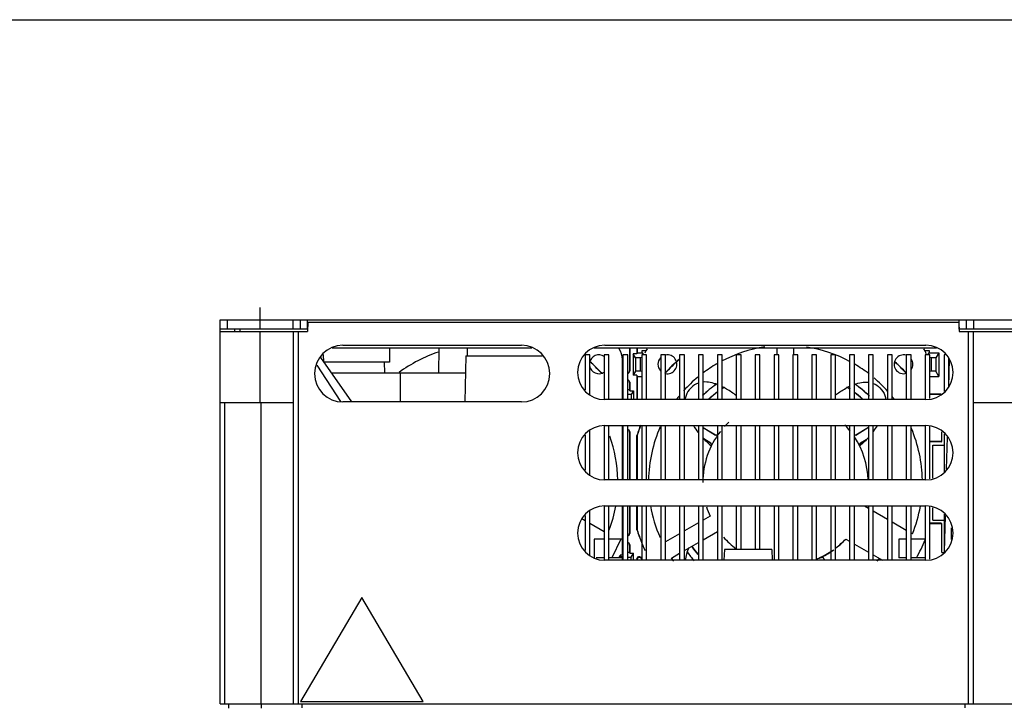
# Model space of a CAD drawing. Header units: millimetres. Extents: x 0 to 1300, y 0 to 1100.
# Tile 26 of 35: x 325 to 533, y 955 to 1100. Entities that reach past the tile are written whole.
import ezdxf

# ---------------------------------------------------------------- set-up
doc = ezdxf.new("R2010")
doc.units = ezdxf.units.MM
doc.header["$LTSCALE"] = 71.703704
doc.linetypes.add('CENTER', pattern=[0.6, 0.375, -0.075, 0.075, -0.075])
doc.layers.get('0').update_dxf_attribs({"linetype": 'CONTINUOUS'})
doc.layers.add('002_AXIS', color=7, linetype='CONTINUOUS')
doc.layers.add('00_COMPONENTS', color=7, linetype='CONTINUOUS')

msp = doc.modelspace()

# ---------------------------------------------------------------- linework, layer by layer
at = {"color": 7, "linetype": 'CONTINUOUS'}
for p, q in [((0, 1100), (1300, 1100)), ((390.93, 1025.28), (419.4, 1025.28)), ((405.63, 1019.08), (405.63, 1025.28)), ((397.43, 977.68), (384.43, 955.68)), ((410.43, 955.68), (397.43, 977.68)), ((384.43, 955.68), (410.43, 955.68))]:
    msp.add_line(p, q, dxfattribs=at)
at = {"layer": '002_AXIS', "color": 7, "linetype": 'CENTER'}
msp.add_line((375.93, 1034.74), (375.93, 1039.08), dxfattribs=at)
at = {"layer": '00_COMPONENTS', "color": 7, "linetype": 'CONTINUOUS'}
for p, q in [((367.43, 955.18), (367.43, 1036.48)), ((367.43, 1036.48), (542.43, 1036.48)), ((384.43, 1034.48), (384.43, 1036.48)), ((525.43, 1036.48), (525.43, 1034.48)), ((370.45, 1034.48), (370.45, 1033.98)), ((385.99, 1035.98), (385.93, 1033.98)), ((385.99, 1035.98), (523.88, 1035.98)), ((523.88, 1035.98), (523.93, 1033.98)), ((367.43, 1033.98), (385.93, 1033.98)), ((382.93, 1033.98), (382.93, 955.18)), ((523.93, 1033.98), (542.43, 1033.98)), ((526.93, 955.18), (526.93, 1033.98)), ((393.43, 1031.08), (431.23, 1031.08)), ((403.33, 1030.48), (403.33, 1027.48)), ((413.73, 1030.48), (413.69, 1025.28)), ((419.73, 1030.48), (419.73, 1028.88)), ((448.88, 1031.08), (516.88, 1031.08)), ((454.13, 1030.48), (454.13, 1025.71)), ((454.18, 1030.48), (454.18, 1025.66)), ((455.68, 1030.48), (455.68, 1029.25)), ((455.74, 1030.48), (455.74, 1029.51)), ((456.8, 1029.51), (456.8, 1030.01)), ((456.8, 1030.01), (457.75, 1030.01)), ((485.34, 1030.48), (485.34, 1029.08)), ((488.94, 1029.08), (488.94, 1030.48)), ((516.53, 1030.01), (517.57, 1030.01)), ((517.57, 1030.01), (517.57, 1029.51)), ((388.67, 1028.52), (395.25, 1019.08)), ((389.27, 1029.12), (389.31, 1027.6)), ((419.49, 1028.88), (419.23, 1019.08)), ((419.49, 1028.88), (435.63, 1028.88)), ((444.73, 1029.08), (444.73, 1021.63)), ((445.73, 1029.08), (444.73, 1029.08)), ((445.73, 1020.63), (445.73, 1029.08)), ((448.73, 1029.08), (448.73, 1019.62)), ((449.73, 1029.08), (448.73, 1029.08)), ((449.73, 1019.58), (449.73, 1029.08)), ((452.64, 1019.58), (452.64, 1028.06)), ((452.73, 1029.08), (452.73, 1019.58)), ((453.73, 1029.08), (452.73, 1029.08)), ((453.73, 1019.58), (453.73, 1029.08)), ((454.9, 1029.25), (454.9, 1024.77)), ((455.38, 1028.44), (454.9, 1029.25)), ((455.68, 1029.25), (454.9, 1029.25)), ((455.38, 1028.44), (455.38, 1025.59)), ((456.37, 1028.44), (455.38, 1028.44)), ((455.74, 1029.51), (455.68, 1029.25)), ((455.74, 1029.51), (456.8, 1029.51)), ((456.73, 1028.49), (456.37, 1028.44)), ((456.37, 1028.44), (456.37, 1025.59)), ((456.73, 1029.08), (456.73, 1019.58)), ((457.73, 1029.08), (456.73, 1029.08)), ((456.8, 1029.51), (457.06, 1029.08)), ((457.73, 1019.58), (457.73, 1029.08)), ((460.73, 1029.08), (460.73, 1019.58)), ((461.73, 1029.08), (460.73, 1029.08)), ((461.73, 1019.58), (461.73, 1029.08)), ((464.73, 1029.08), (464.73, 1019.58)), ((465.73, 1029.08), (464.73, 1029.08)), ((465.73, 1019.58), (465.73, 1029.08)), ((468.73, 1029.08), (468.73, 1019.58)), ((469.73, 1029.08), (468.73, 1029.08)), ((469.73, 1019.58), (469.73, 1029.08)), ((472.73, 1029.08), (472.73, 1019.58)), ((473.73, 1029.08), (472.73, 1029.08)), ((473.73, 1019.58), (473.73, 1029.08)), ((476.73, 1029.08), (476.73, 1019.58)), ((477.73, 1029.08), (476.73, 1029.08)), ((477.73, 1019.58), (477.73, 1029.08)), ((480.73, 1029.08), (480.73, 1019.58)), ((481.73, 1029.08), (480.73, 1029.08)), ((481.73, 1019.58), (481.73, 1029.08)), ((484.73, 1029.08), (484.73, 1019.58)), ((485.73, 1029.08), (484.73, 1029.08)), ((485.73, 1019.58), (485.73, 1029.08)), ((488.73, 1029.08), (488.73, 1019.58)), ((489.73, 1029.08), (488.73, 1029.08)), ((489.73, 1019.58), (489.73, 1029.08)), ((492.73, 1029.08), (492.73, 1019.58)), ((493.73, 1029.08), (492.73, 1029.08)), ((493.73, 1019.58), (493.73, 1029.08)), ((496.73, 1029.08), (496.73, 1019.58)), ((497.73, 1029.08), (496.73, 1029.08)), ((497.73, 1019.58), (497.73, 1029.08)), ((500.73, 1029.08), (500.73, 1019.58)), ((501.73, 1029.08), (500.73, 1029.08)), ((501.73, 1019.58), (501.73, 1029.08)), ((504.73, 1029.08), (504.73, 1019.58)), ((505.73, 1029.08), (504.73, 1029.08)), ((505.73, 1019.58), (505.73, 1029.08)), ((508.73, 1029.08), (508.73, 1019.58)), ((509.73, 1029.08), (508.73, 1029.08)), ((509.73, 1019.58), (509.73, 1029.08)), ((512.73, 1029.08), (512.73, 1019.58)), ((513.73, 1029.08), (512.73, 1029.08)), ((513.73, 1019.58), (513.73, 1029.08)), ((516.73, 1029.08), (516.73, 1019.58)), ((517.73, 1029.08), (516.73, 1029.08)), ((517.31, 1029.08), (517.57, 1029.51)), ((517.57, 1029.51), (519.63, 1029.51)), ((517.73, 1019.81), (517.73, 1029.08)), ((517.99, 1028.44), (517.73, 1028.47)), ((517.99, 1028.44), (517.99, 1025.59)), ((518.98, 1028.44), (517.99, 1028.44)), ((519.63, 1029.51), (518.98, 1028.44)), ((518.98, 1028.44), (518.98, 1025.59)), ((519.63, 1029.51), (519.63, 1024.51)), ((520.73, 1029.08), (520.73, 1021.33)), ((520.99, 1029.08), (520.73, 1029.08)), ((521.72, 1022.32), (521.87, 1028.17)), ((521.73, 1022.85), (521.73, 1028.34)), ((387.92, 1026.88), (392.91, 1019.22)), ((403.33, 1027.48), (389.39, 1027.48)), ((402.19, 1027.48), (402.22, 1025.28)), ((521.73, 1025.88), (521.82, 1026.34)), ((452.73, 1025.21), (452.64, 1025.21)), ((452.73, 1025.16), (452.64, 1025.16)), ((452.64, 1023.76), (452.73, 1023.76)), ((452.64, 1023.71), (452.73, 1023.71)), ((455.38, 1025.59), (454.9, 1024.77)), ((455.68, 1024.77), (454.9, 1024.77)), ((456.37, 1025.59), (455.38, 1025.59)), ((455.68, 1024.77), (455.68, 1019.58)), ((455.74, 1024.51), (455.68, 1024.77)), ((455.74, 1024.51), (455.74, 1019.58)), ((455.74, 1024.51), (456.73, 1024.51)), ((456.73, 1025.53), (456.37, 1025.59)), ((517.99, 1025.59), (517.73, 1025.55)), ((517.73, 1024.51), (519.63, 1024.51)), ((518.98, 1025.59), (517.99, 1025.59)), ((519.63, 1024.51), (518.98, 1025.59)), ((521.79, 1025.05), (521.73, 1025.05)), ((452.64, 1022.21), (452.73, 1022.21)), ((453.73, 1021.71), (454.13, 1021.71)), ((454.13, 1023.21), (454.13, 1021.71)), ((454.18, 1021.45), (454.13, 1021.71)), ((454.18, 1023.26), (454.18, 1021.45)), ((516.88, 1019.58), (448.88, 1019.58)), ((452.64, 1021.07), (452.68, 1021.07)), ((452.73, 1020.75), (452.64, 1020.76)), ((454.48, 1020.64), (453.73, 1020.64)), ((454.18, 1021.45), (454.97, 1021.45)), ((454.97, 1021.45), (454.48, 1020.64)), ((454.48, 1020.64), (454.48, 1019.58)), ((454.97, 1021.45), (454.97, 1019.58)), ((520.12, 1020.71), (517.73, 1020.71)), ((520.06, 1020.66), (517.73, 1020.66)), ((367.43, 1018.98), (382.93, 1018.98)), ((431.23, 1019.08), (393.43, 1019.08)), ((526.93, 1018.98), (542.43, 1018.98)), ((448.73, 1014.04), (448.73, 1002.62)), ((448.88, 1014.08), (516.88, 1014.08)), ((449.73, 1002.58), (449.73, 1014.08)), ((452.64, 1002.58), (452.64, 1014.08)), ((452.64, 1013.26), (452.73, 1013.26)), ((452.64, 1013.21), (452.73, 1013.21)), ((452.73, 1014.08), (452.73, 1002.58)), ((453.73, 1002.58), (453.73, 1014.08)), ((456.73, 1014.08), (456.73, 1002.58)), ((457.73, 1002.58), (457.73, 1014.08)), ((460.73, 1014.08), (460.73, 1002.58)), ((461.73, 1002.58), (461.73, 1014.08)), ((464.73, 1014.08), (464.73, 1002.58)), ((465.73, 1002.58), (465.73, 1014.08)), ((468.73, 1014.08), (468.73, 1002.58)), ((469.73, 1002.58), (469.73, 1014.08)), ((469.73, 1013.69), (472.34, 1012.13)), ((469.73, 1013.66), (472.35, 1012.09)), ((472.73, 1014.08), (472.73, 1002.58)), ((473.73, 1002.58), (473.73, 1014.08)), ((476.73, 1014.08), (476.73, 1002.58)), ((477.73, 1002.58), (477.73, 1014.08)), ((480.73, 1014.08), (480.73, 1002.58)), ((481.73, 1002.58), (481.73, 1014.08)), ((484.73, 1014.08), (484.73, 1002.58)), ((485.73, 1002.58), (485.73, 1014.08)), ((488.73, 1014.08), (488.73, 1002.58)), ((489.73, 1002.58), (489.73, 1014.08)), ((492.73, 1014.08), (492.73, 1002.58)), ((493.73, 1002.58), (493.73, 1014.08)), ((496.73, 1014.08), (496.73, 1002.58)), ((497.73, 1002.58), (497.73, 1014.08)), ((500.73, 1014.08), (500.73, 1002.58)), ((501.73, 1002.58), (501.73, 1014.08)), ((502.02, 1012.09), (504.73, 1013.72)), ((502.03, 1012.13), (504.73, 1013.75)), ((504.73, 1014.08), (504.73, 1002.58)), ((505.73, 1002.58), (505.73, 1014.08)), ((508.73, 1014.08), (508.73, 1002.58)), ((509.73, 1002.58), (509.73, 1014.08)), ((512.73, 1014.08), (512.73, 1002.58)), ((513.73, 1002.58), (513.73, 1014.08)), ((516.73, 1014.08), (516.73, 1002.58)), ((517.73, 1002.81), (517.73, 1013.86)), ((444.73, 1012.04), (444.73, 1004.63)), ((445.73, 1003.63), (445.73, 1013.04)), ((452.66, 1002.58), (452.66, 1012.69)), ((452.68, 1002.58), (452.68, 1012.71)), ((454.13, 1012.71), (454.13, 1002.58)), ((454.18, 1012.76), (454.18, 1002.58)), ((455.68, 1012.02), (455.71, 1012.1)), ((455.68, 1002.58), (455.68, 1012.02)), ((455.76, 1012.09), (455.74, 1012.01)), ((455.74, 1012.01), (455.74, 1002.58)), ((471.32, 1010.38), (469.86, 1011.26)), ((471.28, 1010.37), (469.9, 1011.2)), ((504.34, 1011.15), (503.05, 1010.38)), ((520.27, 1010.75), (520.27, 1012.8)), ((520.73, 1012.34), (520.73, 1004.33)), ((521.26, 1004.86), (521.44, 1011.63)), ((504.25, 1011.07), (503.09, 1010.37)), ((520.27, 1010.75), (517.73, 1010.75)), ((520.14, 1010.62), (517.73, 1010.62)), ((518.33, 1009.95), (520.73, 1009.95)), ((518.33, 1002.97), (518.33, 1009.95)), ((520.14, 1010.62), (520.27, 1010.75)), ((516.88, 1002.58), (448.88, 1002.58)), ((448.73, 997.04), (448.73, 985.62)), ((448.88, 997.08), (516.88, 997.08)), ((449.73, 985.58), (449.73, 997.08)), ((452.64, 986.67), (452.64, 997.08)), ((452.66, 991.34), (452.66, 997.08)), ((452.68, 991.31), (452.68, 997.08)), ((452.73, 997.08), (452.73, 985.58)), ((453.73, 985.58), (453.73, 997.08)), ((454.13, 997.08), (454.13, 991.31)), ((454.18, 997.08), (454.18, 991.26)), ((455.68, 992), (455.68, 997.08)), ((455.74, 997.08), (455.74, 992.01)), ((456.73, 997.08), (456.73, 985.58)), ((457.73, 985.58), (457.73, 997.08)), ((460.73, 997.08), (460.73, 985.58)), ((461.73, 985.58), (461.73, 997.08)), ((464.73, 997.08), (464.73, 985.58)), ((465.73, 985.58), (465.73, 997.08)), ((468.73, 997.08), (468.73, 985.58)), ((469.73, 985.58), (469.73, 997.08)), ((472.73, 997.08), (472.73, 985.58)), ((473.73, 985.58), (473.73, 997.08)), ((476.73, 997.08), (476.73, 987.88)), ((477.73, 987.88), (477.73, 997.08)), ((480.73, 997.08), (480.73, 987.88)), ((481.73, 987.88), (481.73, 997.08)), ((484.73, 997.08), (484.73, 985.58)), ((485.73, 985.58), (485.73, 997.08)), ((488.73, 997.08), (488.73, 985.58)), ((489.73, 985.58), (489.73, 997.08)), ((492.73, 997.08), (492.73, 985.58)), ((493.73, 985.58), (493.73, 997.08)), ((496.73, 997.08), (496.73, 985.58)), ((497.73, 985.58), (497.73, 997.08)), ((500.73, 997.08), (500.73, 985.58)), ((501.73, 985.58), (501.73, 997.08)), ((504.73, 996.53), (503.9, 997.01)), ((504.73, 997.08), (504.73, 985.58)), ((505.73, 985.58), (505.73, 997.08)), ((508.73, 997.08), (508.73, 985.58)), ((509.73, 985.58), (509.73, 997.08)), ((512.73, 997.08), (512.73, 985.58)), ((513.73, 985.58), (513.73, 997.08)), ((516.73, 997.08), (516.73, 985.58)), ((517.73, 985.81), (517.73, 996.86)), ((518.33, 994.08), (518.33, 996.7)), ((444.73, 995.04), (444.73, 987.63)), ((445.73, 986.63), (445.73, 996.04)), ((471.17, 994.92), (469.73, 994.09)), ((508.73, 994.22), (505.73, 995.95)), ((520.73, 995.34), (520.73, 987.33)), ((520.81, 987.4), (521.01, 995.07)), ((444.73, 993.93), (444.03, 994.33)), ((448.73, 991.62), (445.73, 993.35)), ((468.73, 993.51), (465.73, 991.78)), ((512.73, 991.91), (509.73, 993.64)), ((520.14, 993.4), (517.73, 993.4)), ((520.27, 993.27), (517.73, 993.27)), ((518.33, 994.08), (520.73, 994.08)), ((520.27, 993.27), (520.14, 993.4)), ((520.27, 987.25), (520.27, 993.27)), ((452.73, 990.81), (452.64, 990.81)), ((452.73, 990.76), (452.64, 990.76)), ((455.71, 991.93), (455.68, 992)), ((455.74, 992.01), (455.76, 991.93)), ((464.73, 991.2), (461.73, 989.47)), ((469.73, 989.93), (472.73, 991.67)), ((514.02, 991.17), (513.73, 991.33)), ((446.64, 990.06), (446.64, 986.06)), ((448.73, 990.06), (446.64, 990.06)), ((452.64, 990.06), (449.73, 990.06)), ((452.31, 990.06), (450.35, 986.06)), ((452.64, 989.36), (452.73, 989.36)), ((452.64, 989.31), (452.73, 989.31)), ((454.13, 988.81), (454.13, 987.31)), ((454.18, 988.86), (454.18, 987.05)), ((465.73, 987.63), (468.73, 989.36)), ((499.9, 990.08), (500.73, 989.6)), ((501.73, 989.02), (504.73, 987.29)), ((512.73, 990.06), (511.14, 990.06)), ((511.14, 990.06), (511.14, 986.06)), ((516.73, 990.06), (513.73, 990.06)), ((451.89, 986.06), (452.13, 986.67)), ((452.3, 986.42), (452.13, 986.67)), ((452.68, 986.67), (452.13, 986.67)), ((452.13, 986.06), (452.3, 986.42)), ((452.3, 986.42), (452.73, 986.35)), ((452.64, 987.81), (452.73, 987.81)), ((452.73, 986.76), (452.68, 986.67)), ((453.73, 987.31), (454.13, 987.31)), ((453.73, 986.24), (454.48, 986.24)), ((454.18, 987.05), (454.13, 987.31)), ((454.18, 987.05), (454.97, 987.05)), ((454.48, 986.24), (454.97, 987.05)), ((454.48, 985.58), (454.48, 986.24)), ((454.97, 985.58), (454.97, 987.05)), ((462.98, 986.03), (464.73, 987.05)), ((474.23, 987.88), (474.11, 985.58)), ((484.23, 987.88), (474.23, 987.88)), ((484.23, 987.88), (484.35, 985.58)), ((505.73, 986.71), (507.69, 985.58)), ((520.27, 987.25), (520.73, 987.25)), ((448.73, 986.06), (447.09, 986.06)), ((516.88, 985.58), (448.88, 985.58)), ((452.64, 986.06), (449.73, 986.06)), ((452.64, 985.58), (452.64, 986.06)), ((455.68, 985.88), (455.68, 985.58)), ((455.74, 985.66), (455.74, 985.58)), ((512.73, 986.06), (511.14, 986.06)), ((516.73, 986.06), (513.73, 986.06)), ((367.43, 955.18), (542.43, 955.18)), ((369.23, 955.18), (369.23, 954.27)), ((384.73, 955.18), (384.73, 954.38)), ((525.13, 955.18), (525.13, 954.38))]:
    msp.add_line(p, q, dxfattribs=at)
at = {"layer": '00_COMPONENTS', "color": 9, "linetype": 'CONTINUOUS'}
for p, q in [((368.93, 1036.48), (368.93, 1034.48)), ((382.93, 1034.48), (382.93, 1036.48)), ((385.93, 1034.48), (385.93, 1036.48)), ((523.93, 1034.48), (523.93, 1036.48)), ((526.93, 1036.48), (526.93, 1034.48)), ((375.93, 1018.98), (375.93, 1033.98)), ((383.93, 1033.98), (383.93, 955.18)), ((525.93, 955.18), (525.93, 1033.98)), ((454.18, 1025.66), (454.13, 1025.71)), ((448.07, 1025.37), (448.05, 1025.32)), ((454.13, 1023.21), (454.18, 1023.26)), ((368.41, 955.18), (368.41, 1018.98)), ((376.12, 955.18), (376.12, 1018.98)), ((454.13, 1012.71), (454.18, 1012.76)), ((455.68, 1011.94), (455.74, 1011.94)), ((455.71, 1012.1), (455.76, 1012.09)), ((522.28, 990.01), (522.33, 992.46)), ((454.18, 991.26), (454.13, 991.31)), ((455.74, 992.09), (455.68, 992.08)), ((455.76, 991.93), (455.71, 991.93)), ((454.13, 988.81), (454.18, 988.86)), ((376.16, 955.18), (376.16, 954.27))]:
    msp.add_line(p, q, dxfattribs=at)
at = {"layer": '00_COMPONENTS', "color": 3, "linetype": 'CONTINUOUS'}
for p, q in [((385.93, 1034.48), (367.43, 1034.48)), ((371.63, 1034.48), (371.63, 1033.98)), ((542.43, 1034.48), (523.93, 1034.48)), ((433.47, 1030.48), (391.19, 1030.48)), ((519.12, 1030.48), (446.64, 1030.48))]:
    msp.add_line(p, q, dxfattribs=at)
at = {"layer": '00_COMPONENTS', "color": 7, "linetype": 'CONTINUOUS'}
for centre, radius, start, end in [((393.43, 1025.08), 6, 90, 270), ((431.23, 1025.08), 6, 270, 90), ((448.88, 1025.33), 5.75, 90, 270), ((448.64, 1028.06), 4, 0, 35.1796), ((461.14, 1028.06), 4, 144.8204, 160.5521), ((487.14, 1002.06), 29, 98.7221, 117.8364), ((487.14, 1002.06), 29, 61.7904, 81.1402), ((513.14, 1028.06), 4, 17.9924, 35.1796), ((516.88, 1025.33), 5.75, 270, 90), ((422.64, 1002.06), 29, 107.9609, 126.6593), ((447.64, 1027.06), 2, 56.2489, 169.694), ((462.14, 1027.06), 2, 136.7097, 223.2903), ((487.18, 1002.01), 34.5, 130.6631, 137.7918), ((487.18, 1002.01), 34.45, 130.6505, 137.8864), ((462.14, 1027.06), 2, 257.7275, 101.3127), ((512.14, 1027.06), 2, 73.5929, 287.7415), ((512.14, 1027.06), 2, 324.2671, 35.7329), ((447.64, 1027.06), 2, 190.306, 303.7511), ((422.68, 1002.01), 34.5, 42.6207, 48.0609), ((422.68, 1002.01), 34.45, 42.5831, 47.987), ((487.14, 1002.06), 29, 120.0741, 127.0189), ((487.14, 1002.06), 29, 52.3826, 59.5682), ((487.18, 1002.01), 34.45, 42.4331, 47.808), ((487.18, 1002.01), 34.5, 42.3838, 47.849), ((448.44, 1025.71), 0.503, 252.4147, 269.945), ((487.14, 1002.06), 29, 129.7706, 138.0193), ((487.14, 1002.06), 29, 41.661, 49.6998), ((487.18, 1002.01), 25.5, 125.0255, 133.7484), ((487.18, 1002.01), 25.47, 124.9869, 133.8147), ((487.18, 1002.01), 24.03, 122.7537, 124.321), ((487.18, 1002.01), 24, 122.7155, 124.358), ((487.18, 1002.01), 24, 55.3667, 57.385), ((487.18, 1002.01), 24.03, 55.4034, 57.3469), ((487.18, 1002.01), 25.5, 45.9213, 54.9591), ((487.18, 1002.01), 25.47, 45.8538, 54.9161), ((487.14, 1002.06), 29, 140.7709, 142.7571), ((487.18, 1002.01), 24.03, 127.073, 132.4947), ((487.18, 1002.01), 24, 127.1112, 132.4271), ((487.18, 1002.01), 24.03, 47.5053, 52.6524), ((487.18, 1002.01), 24, 47.5729, 52.6134), ((487.14, 1002.06), 29, 37.3718, 38.6128), ((448.88, 1008.33), 5.75, 90, 270), ((487.18, 1002.01), 33.05, 158.3899, 162.2342), ((487.18, 1002.01), 33, 158.537, 162.2198), ((487.14, 1002.06), 29, 156.1133, 178.9836), ((482.12, 1023.05), 17.03, 211.8187, 217.7656), ((487.14, 1002.06), 17.5, 133.197, 137.4257), ((487.14, 1002.06), 17.5, 38.4385, 43.9274), ((492.17, 1023.05), 17.02, 323.2377, 328.1819), ((487.14, 1002.06), 29, 1.0378, 23.1276), ((516.88, 1008.33), 5.75, 270, 90), ((422.64, 1002.06), 29, 1.0378, 19.6733), ((487.14, 1002.06), 17.5, 141.9424, 180.1276), ((487.14, 1002.06), 17.5, 1.7237, 33.4592), ((471.02, 1009.94), 0.5, 349.0412, 59.0037), ((471.06, 1009.95), 0.5, 356.1724, 58.9977), ((503.31, 1009.95), 0.5, 120.9953, 201.6737), ((503.34, 1009.94), 0.5, 120.9946, 196.8743), ((448.88, 991.33), 5.75, 90, 270), ((422.64, 1002.06), 29, 339.6759, 350.0313), ((487.14, 1002.06), 29, 189.8944, 203.654), ((487.14, 1002.06), 17.5, 197.2293, 204.0962), ((487.14, 1002.06), 29, 337.9281, 350.0313), ((516.88, 991.33), 5.75, 270, 90), ((487.18, 1002.01), 33.05, 197.7658, 205.7577), ((487.18, 1002.01), 33, 197.7802, 202.6631), ((487.14, 1002.06), 17.5, 221.4102, 233.3684), ((487.18, 1002.01), 24.03, 214.6554, 219.2502), ((487.18, 1002.01), 24, 214.7234, 219.1801), ((487.18, 1002.01), 17.5, 228.7771, 231.08), ((487.14, 1002.06), 17.5, 307.6523, 316.7869), ((487.18, 1002.01), 17.5, 310.2373, 312.8619), ((487.18, 1002.01), 17.47, 310.3038, 312.1197), ((487.14, 1002.06), 32, 330, 337.6776), ((487.18, 1002.01), 34.45, 207.4957, 207.9906), ((487.18, 1002.01), 25.5, 215.1489, 220.5272), ((487.18, 1002.01), 25.47, 215.1149, 220.5816), ((487.14, 1002.06), 17.5, 292.3507, 303.4229), ((487.18, 1002.01), 17.47, 293.8907, 305.6405), ((487.18, 1002.01), 17.5, 293.8926, 305.5576), ((510.48, 999.45), 20.38, 219.9541, 222.9285), ((487.18, 1002.01), 34.5, 207.844, 208.0998), ((487.14, 1002.06), 29, 213.5586, 215.1355), ((487.18, 1002.01), 25.47, 319.4184, 320.9336), ((487.18, 1002.01), 25.5, 319.4728, 320.9473)]:
    msp.add_arc(centre, radius, start, end, dxfattribs=at)
at = {"layer": '00_COMPONENTS', "color": 9, "linetype": 'CONTINUOUS'}
for centre, radius, start, end in [((526.49, 1002.95), 71.87, 193.5561, 193.7284), ((525.66, 1003), 72.04, 193.7478, 193.922)]:
    msp.add_arc(centre, radius, start, end, dxfattribs=at)
at = {"layer": '00_COMPONENTS', "color": 7, "linetype": 'CONTINUOUS'}
for centre, major_axis, start_param, end_param in [((453.63, 1025.71), (-0.354, 0.354), 2.576269, 3.926839), ((453.68, 1025.66), (-0.354, 0.354), -3.823062, -2.356347), ((453.68, 1023.26), (0.354, 0.354), -0.785246, 0.681469), ((453.63, 1023.21), (0.354, 0.354), -0.785246, 0.565324), ((453.68, 1012.76), (0.354, 0.354), -0.785246, 0.681469), ((452.16, 1012.69), (-0.354, -0.354), 2.356347, 2.434486), ((452.18, 1012.71), (0.354, 0.354), -0.785246, -0.56828), ((453.63, 1012.71), (0.354, 0.354), -0.785246, 0.565324), ((452.16, 991.34), (-0.354, 0.354), 3.84833, 3.926839), ((452.18, 991.31), (-0.354, 0.354), -2.574311, -2.356347), ((453.63, 991.31), (-0.354, 0.354), 2.576269, 3.926839), ((453.68, 991.26), (0.354, -0.354), -0.681469, 0.785246), ((453.68, 988.86), (0.354, 0.354), -0.785246, 0.681469), ((453.63, 988.81), (0.354, 0.354), -0.785246, 0.565324)]:
    msp.add_ellipse(centre, major_axis=major_axis, ratio=0.999695, start_param=start_param, end_param=end_param, dxfattribs=at)
for points in [[(448.2, 1025.21), (448.14, 1025.24), (448.09, 1025.27), (448.05, 1025.32)], [(448.07, 1025.37), (448.13, 1025.31), (448.21, 1025.26), (448.29, 1025.23)], [(468.72, 1023.1), (468.15, 1022.9), (467.62, 1022.57), (467.14, 1022.06)], [(472.75, 1022.75), (471.74, 1023.15), (470.7, 1023.38), (469.73, 1023.3)], [(501.72, 1022.82), (502.73, 1023.2), (503.77, 1023.4), (504.74, 1023.28)], [(505.74, 1023.03), (506.25, 1022.83), (506.72, 1022.52), (507.14, 1022.06)], [(469.71, 1011.39), (470.25, 1010.81), (470.83, 1010.28), (471.43, 1009.77)], [(472.34, 1012.13), (472.45, 1012.06), (472.61, 1012.04), (472.74, 1012.08)], [(472.74, 1012.04), (472.61, 1012.01), (472.46, 1012.03), (472.35, 1012.09)], [(501.73, 1012.06), (501.83, 1012.05), (501.94, 1012.08), (502.03, 1012.13)], [(502.02, 1012.09), (501.94, 1012.04), (501.83, 1012.02), (501.73, 1012.02)], [(504.77, 1011.61), (504.17, 1010.95), (503.53, 1010.34), (502.85, 1009.77)], [(466.68, 988.23), (466.29, 987.36), (466, 986.46), (465.91, 985.59)], [(467.42, 988.35), (467.38, 988.41), (467.35, 988.49), (467.34, 988.57)], [(467.37, 988.59), (467.38, 988.5), (467.41, 988.41), (467.46, 988.34)]]:
    msp.add_open_spline(points, degree=3, dxfattribs=at)
for points, knots in [([(467.14, 1022.06), (466.62, 1021.58), (466.12, 1020.77), (465.94, 1019.88), (465.91, 1019.59)], [0, 0, 0, 0, 0.677961, 1, 1, 1, 1]), ([(476.74, 1020.4), (476.09, 1020.92), (475.13, 1021.58), (474.06, 1022.16), (473.75, 1022.31)], [0, 0, 0, 0, 0.718948, 1, 1, 1, 1]), ([(497.72, 1020.54), (498.31, 1021), (499.27, 1021.65), (500.34, 1022.22), (500.71, 1022.4)], [0, 0, 0, 0, 0.660775, 1, 1, 1, 1]), ([(507.14, 1022.06), (507.66, 1021.58), (508.16, 1020.77), (508.34, 1019.88), (508.38, 1019.59)], [0, 0, 0, 0, 0.677961, 1, 1, 1, 1]), ([(455.68, 985.88), (455.68, 985.99), (455.76, 986.21), (456.06, 986.4), (456.41, 986.37), (456.58, 986.2), (456.63, 986.11)], [0, 0, 0, 0, 0.250058, 0.499991, 0.749924, 1, 1, 1, 1]), ([(456.68, 985.9), (456.63, 985.99), (456.46, 986.16), (456.11, 986.19), (455.81, 986), (455.74, 985.77), (455.74, 985.66)], [0, 0, 0, 0, 0.250076, 0.500011, 0.749944, 1, 1, 1, 1])]:
    msp.add_open_spline(points, degree=3, knots=knots, dxfattribs=at)

doc.saveas('drawing.dxf')
